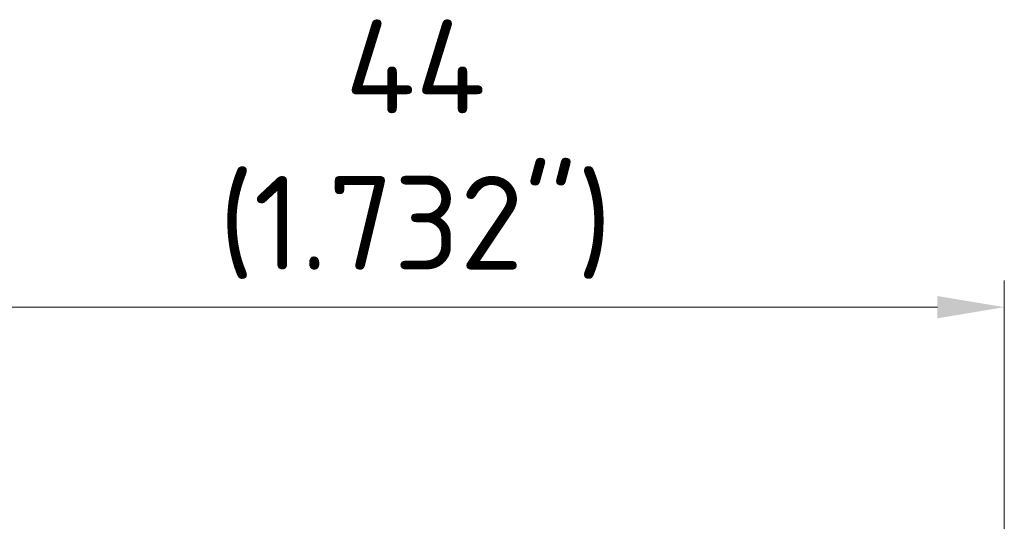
# Model space of a CAD drawing. Header units: millimetres. Extents: x 0 to 420, y 0 to 297.
# Tile 25 of 53: x 235 to 272, y 185 to 203. Entities that reach past the tile are written whole.
import ezdxf

# ---------------------------------------------------------------- set-up
doc = ezdxf.new("R2010")
doc.units = ezdxf.units.MM
doc.layers.add('Bemaßung (ISO)', color=7, linetype='Continuous', lineweight=18)
doc.styles.add('Notiztext (DIN)', font='isocpeur.ttf')
doc.dimstyles.new('Standard (DIN)', dxfattribs={"dimtxt": 3.5, "dimasz": 2.5, "dimexe": 1, "dimexo": 0, "dimgap": 0.7, "dimtad": 1, "dimtoh": 1, "dimrnd": 1e-08, "dimtxsty": 'Notiztext (DIN)', "dimcen": 0.09, "dimdle": 10, "dimclrd": 256, "dimclre": 256, "dimclrt": 256, "dimazin": 2, "dimtfac": 0.514286, "dimtdec": 4, "dimtmove": 0, "dimatfit": 3, "dimfxl": 1, "dimtolj": 1, "dimlwd": -1, "dimlwe": -1, "dimarcsym": 0})

# ---------------------------------------------------------------- blocks, each defined once
blk = doc.blocks.new('*D19')
at = {"layer": 'Bemaßung (ISO)', "transparency": 16777216}
for p, q in [((228.066, 177.247), (228.066, 193.66)), ((272.066, 177.247), (272.066, 193.66)), ((230.566, 192.66), (269.566, 192.66))]:
    blk.add_line(p, q, dxfattribs=at)
for points in [[(230.566, 193.077), (230.566, 192.244), (228.066, 192.66)], [(269.566, 193.077), (269.566, 192.244), (272.066, 192.66)]]:
    blk.add_solid(points, dxfattribs=at)
at = {"layer": 'Defpoints', "color": 0, "transparency": 16777216}
for p in [(272.066, 192.66), (228.066, 177.247), (272.066, 177.247)]:
    blk.add_point(p, dxfattribs=at)
at = {"layer": 'Bemaßung (ISO)', "transparency": 16777216, "insert": (250.066, 203.394), "char_height": 3.5, "attachment_point": 2, "style": 'Notiztext (DIN)'}
blk.add_mtext('\\A1;44{\\P(1.732")}', dxfattribs=at)

msp = doc.modelspace()

# ---------------------------------------------------------------- dimensions: what is measured, and where the dimension line sits
at = {"layer": 'Bemaßung (ISO)'}
dim = msp.add_linear_dim(base=(272.066, 192.66), p1=(228.066, 177.247), p2=(272.066, 177.247), angle=180, text='<>{\\P(1.732")}', dimstyle='Standard (DIN)', override={"dimtoh": 0, "dimdec": 2, "dimtp": 0, "dimtm": 0, "dimtdec": 4, "dimtofl": 0, "dimatfit": 1, "dimtvp": -0.25}, dxfattribs=at)
dim.commit()
dim.dimension.update_dxf_attribs({"geometry": '*D19', "text_midpoint": (250.066, 192.66), "dimtype": 160})

doc.saveas('drawing.dxf')
